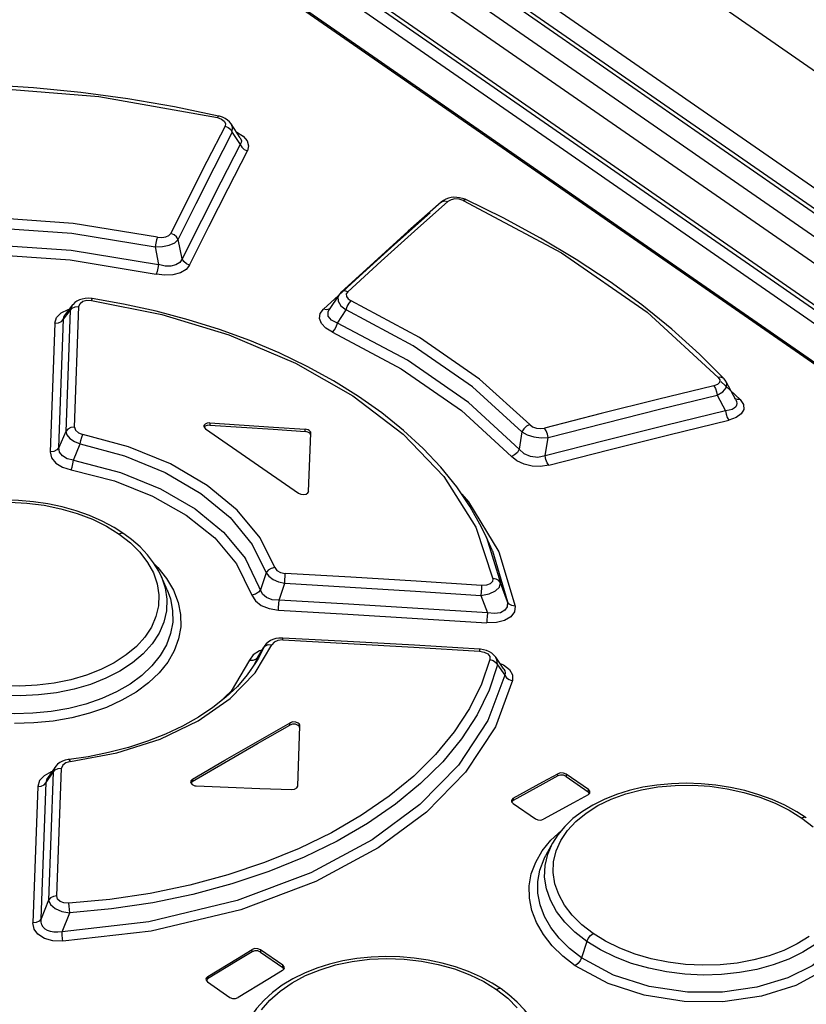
# Model space of a CAD drawing. Extents: x 0 to 594, y 0 to 420.
# Tile 38 of 51: x 486 to 491, y 150 to 157. Entities that reach past the tile are written whole.
import ezdxf

# ---------------------------------------------------------------- set-up
doc = ezdxf.new("R2010")
doc.units = 0
doc.header["$LTSCALE"] = 32.67
doc.layers.get('0').update_dxf_attribs({"linetype": 'CONTINUOUS'})

msp = doc.modelspace()

# ---------------------------------------------------------------- linework, layer by layer
at = {"color": 9, "linetype": 'CONTINUOUS'}
for p, q in [((478.8255, 165.1772), (540.9652, 122.0864)), ((477.956, 164.8092), (495.888, 152.3743)), ((478.1474, 164.8461), (540.3357, 121.7216)), ((495.744, 152.3105), (477.812, 164.7454)), ((495.659, 152.1867), (477.727, 164.6216)), ((495.388, 152.0601), (477.5222, 164.4491)), ((494.9378, 152.0019), (477.3782, 164.1786)), ((487.2194, 156.1824), (487.2733, 156.1004)), ((487.2489, 156.1843), (487.2511, 156.1836)), ((488.4623, 155.5092), (488.6896, 155.7114)), ((486.6926, 155.4029), (486.717, 155.2822)), ((486.8784, 155.3206), (486.8506, 155.4515)), ((488.0835, 155.1995), (487.9454, 155.0734)), ((487.9432, 155.0714), (487.8411, 154.9781)), ((486.0693, 154.9101), (486.1145, 154.968)), ((486.1145, 154.968), (486.0844, 154.1443)), ((486.1433, 154.1729), (486.1742, 154.9968)), ((487.8869, 154.982), (487.8807, 154.9776)), ((487.9368, 154.8812), (487.9947, 154.9726)), ((486.0097, 154.8812), (485.9777, 154.0053)), ((486.0365, 154.0337), (486.0693, 154.9101)), ((490.6815, 154.3624), (490.5504, 154.4837)), ((490.5249, 154.3905), (490.5818, 154.2847)), ((490.6481, 154.3665), (490.6437, 154.3703)), ((487.0666, 154.2023), (487.0659, 154.1869)), ((486.0844, 154.1443), (486.0365, 154.0337)), ((487.7151, 154.1436), (487.7158, 154.1591)), ((489.194, 154.141), (489.1753, 154.0224)), ((489.353, 153.9773), (489.372, 154.1026)), ((486.1376, 153.9478), (486.1829, 154.0585)), ((488.7841, 153.7152), (488.8303, 153.6645)), ((488.952, 153.421), (489.0485, 153.1115)), ((488.9924, 153.3288), (489.0958, 152.9824)), ((486.6888, 153.2382), (486.7107, 153.2169)), ((487.4508, 153.1793), (487.4112, 153.0646)), ((487.5379, 152.9926), (487.5772, 153.1091)), ((489.0958, 152.9824), (489.0485, 153.1115)), ((488.9145, 153.0264), (488.9587, 152.9065)), ((487.3745, 152.4974), (487.4887, 152.6896)), ((487.3939, 152.6047), (487.4322, 152.6697)), ((487.4322, 152.6697), (487.3975, 152.5987)), ((487.4215, 152.6526), (487.404, 152.6474)), ((487.4323, 152.6696), (487.4453, 152.6833)), ((487.4363, 152.6776), (487.4323, 152.6696)), ((487.3938, 152.6048), (487.3694, 152.5527)), ((487.3806, 152.5908), (487.3938, 152.6048)), ((487.3939, 152.6047), (487.398, 152.6132)), ((489.0283, 152.5516), (489.0769, 152.4822)), ((489.0451, 152.5616), (489.0692, 152.5518)), ((487.6123, 152.1425), (487.613, 152.1579)), ((486.0228, 150.9768), (486.0557, 151.8487)), ((485.9506, 151.7505), (485.9988, 151.8209)), ((485.9988, 151.8209), (485.9666, 150.9493)), ((485.9893, 151.8231), (485.9846, 151.8221)), ((489.4378, 151.7953), (489.4385, 151.8107)), ((489.4949, 151.8074), (489.4943, 151.792)), ((485.8938, 151.7227), (485.8594, 150.7932)), ((485.9155, 150.8206), (485.9506, 151.7505)), ((486.9476, 151.7723), (486.9469, 151.7569)), ((489.1351, 151.643), (489.1344, 151.6276)), ((489.646, 151.6868), (489.6467, 151.7022)), ((489.3324, 151.2852), (489.391, 151.3576)), ((485.9666, 150.9493), (485.9155, 150.8206)), ((486.0586, 150.733), (486.1117, 150.8614)), ((489.636, 150.6668), (489.6002, 150.5559)), ((487.3551, 150.5964), (487.3558, 150.6119)), ((487.4124, 150.6102), (487.4117, 150.5948)), ((487.5634, 150.4895), (487.5641, 150.505)), ((487.0517, 150.4275), (487.051, 150.4121))]:
    msp.add_line(p, q, dxfattribs=at)
at = {"color": 7, "linetype": 'CONTINUOUS'}
for p, q in [((478.0001, 164.8094), (495.9321, 152.3744)), ((495.4328, 152.0606), (477.567, 164.4497)), ((477.552, 164.3361), (495.2585, 152.0574)), ((477.3964, 164.179), (494.956, 152.0022)), ((487.1322, 156.2925), (487.1257, 156.2941)), ((487.2736, 156.1467), (487.2124, 156.24)), ((488.6928, 155.7342), (488.6752, 155.7279)), ((488.8067, 155.7264), (488.788, 155.733)), ((488.8119, 155.7241), (488.8067, 155.7264)), ((488.1866, 155.2985), (487.9611, 155.093)), ((487.9448, 155.0738), (487.8804, 154.9746)), ((486.1303, 155.0062), (486.0793, 154.9408)), ((490.6515, 154.3599), (490.5857, 154.4825)), ((490.6432, 154.3754), (490.6459, 154.3735)), ((487.0258, 154.1805), (487.0274, 154.1728)), ((487.0274, 154.1728), (487.0368, 154.1623)), ((487.0368, 154.1623), (487.6713, 153.7223)), ((487.74, 153.7352), (487.7548, 154.132)), ((487.7353, 153.7244), (487.7401, 153.7352)), ((487.7401, 153.7352), (487.7401, 153.7353)), ((488.9924, 153.3288), (488.9519, 153.4212)), ((488.9923, 153.3291), (488.9924, 153.3288)), ((486.7748, 153.0647), (486.7358, 153.1534)), ((487.424, 152.6568), (487.3981, 152.6133)), ((487.4364, 152.6777), (487.424, 152.6568)), ((487.4393, 152.6823), (487.4364, 152.6777)), ((488.9108, 152.6586), (488.9038, 152.6591)), ((487.3975, 152.5987), (487.3974, 152.5984)), ((489.0709, 152.5236), (489.0161, 152.6039)), ((487.3525, 152.5168), (487.3521, 152.5161)), ((487.6651, 151.7256), (487.6805, 152.1369)), ((486.0112, 151.8551), (485.9603, 151.7809)), ((486.1069, 151.9076), (486.1005, 151.9067)), ((489.4943, 151.792), (489.646, 151.6868)), ((489.6467, 151.7022), (489.4949, 151.8074)), ((486.9353, 151.7548), (486.9363, 151.748)), ((486.9363, 151.748), (486.9462, 151.7362)), ((486.9469, 151.7569), (486.9372, 151.7469)), ((487.6593, 151.7133), (487.6652, 151.7256)), ((487.6652, 151.7256), (487.6652, 151.7258)), ((489.6454, 151.6672), (489.6561, 151.6777)), ((489.6548, 151.6764), (489.646, 151.6868)), ((489.6561, 151.6777), (489.6577, 151.6839)), ((489.1228, 151.6261), (489.1238, 151.6195)), ((489.1238, 151.6195), (489.1338, 151.6078)), ((489.1344, 151.6276), (489.1249, 151.6182)), ((489.1338, 151.6078), (489.2855, 151.5025)), ((489.4032, 151.337), (489.3578, 151.2546)), ((487.4117, 150.5948), (487.5634, 150.4895)), ((487.5641, 150.505), (487.4124, 150.6102)), ((487.5627, 150.4684), (487.5735, 150.4797)), ((487.5725, 150.4786), (487.5634, 150.4895)), ((487.5735, 150.4797), (487.5751, 150.4862)), ((487.0393, 150.4095), (487.0403, 150.4027)), ((487.0403, 150.4027), (487.0503, 150.3907)), ((487.051, 150.4121), (487.0412, 150.4017)), ((487.0503, 150.3907), (487.202, 150.2855))]:
    msp.add_line(p, q, dxfattribs=at)
at = {"color": 9, "linetype": 'CONTINUOUS'}
for points in [[(484.6044, 156.4837), (485.4356, 156.4989), (486.3085, 156.4282), (487.1183, 156.2838)], [(487.1257, 156.2941), (487.1232, 156.2928), (487.1181, 156.2838)], [(487.1183, 156.2838), (487.1459, 156.2739), (487.1644, 156.2599), (487.1728, 156.2433), (487.1699, 156.2255)], [(487.1699, 156.2255), (487.0469, 155.9839), (486.9237, 155.7402), (486.8004, 155.4944)], [(487.1699, 156.2255), (487.1912, 156.2165), (487.2086, 156.2015), (487.2194, 156.1824)], [(487.2194, 156.1824), (487.2218, 156.2177), (487.2124, 156.24)], [(486.8506, 155.4515), (486.9737, 155.6973), (487.0966, 155.9409), (487.2194, 156.1824)], [(487.2511, 156.1836), (487.2936, 156.1576), (487.3212, 156.1258), (487.331, 156.0919), (487.3227, 156.0573)], [(487.2736, 156.1466), (487.2784, 156.1376), (487.2813, 156.1254), (487.2799, 156.1129), (487.2733, 156.1004)], [(487.2733, 156.1004), (487.1419, 155.8429), (487.0102, 155.583), (486.8784, 155.3206)], [(487.2733, 156.1004), (487.2837, 156.0818), (487.3009, 156.0666), (487.3227, 156.0573)], [(486.9287, 155.2779), (487.0602, 155.5402), (487.1916, 155.8), (487.3227, 156.0573)], [(488.6436, 155.7078), (488.6497, 155.7121), (488.6681, 155.7163), (488.6896, 155.7114)], [(488.7928, 155.7182), (488.7657, 155.7268), (488.737, 155.7287), (488.7105, 155.7234), (488.6896, 155.7114)], [(488.7928, 155.7182), (488.8042, 155.7246), (488.8119, 155.7241)], [(488.7928, 155.7182), (489.4626, 155.3617), (490.047, 154.9564), (490.5323, 154.512)], [(486.7094, 155.4694), (486.1358, 155.5627), (485.5047, 155.6059), (484.9475, 155.5916)], [(488.5676, 155.6332), (488.3257, 155.4179), (488.0835, 155.1995)], [(484.9559, 155.5248), (485.504, 155.5384), (486.1258, 155.4955), (486.6926, 155.4029)], [(486.7094, 155.4694), (486.7033, 155.451), (486.6973, 155.4275), (486.6926, 155.4029)], [(486.7094, 155.4694), (486.7392, 155.4665), (486.7666, 155.4703), (486.7878, 155.4801), (486.8004, 155.4944)], [(486.8506, 155.4515), (486.84, 155.4701), (486.8225, 155.4851), (486.8004, 155.4944)], [(488.0069, 155.0968), (488.2347, 155.3043), (488.4623, 155.5092)], [(484.9214, 155.4039), (485.5187, 155.4213), (486.1205, 155.3803), (486.717, 155.2821)], [(486.6926, 155.4029), (486.7432, 155.4039), (486.7899, 155.4134), (486.8272, 155.43), (486.8506, 155.4515)], [(484.9306, 155.3372), (485.5201, 155.3538), (486.1132, 155.3128), (486.6994, 155.2159)], [(486.717, 155.2821), (486.7123, 155.2575), (486.7063, 155.234), (486.6994, 155.2159)], [(486.9287, 155.2779), (486.9043, 155.2477), (486.8657, 155.225), (486.8152, 155.2114), (486.7585, 155.2084), (486.6994, 155.2159)], [(486.8784, 155.3206), (486.8614, 155.2956), (486.8349, 155.279), (486.7999, 155.2707), (486.7608, 155.2716), (486.717, 155.2822)], [(486.9286, 155.2778), (486.9071, 155.2867), (486.8894, 155.3016), (486.8784, 155.3206)], [(487.9448, 155.0738), (487.9391, 155.0609), (487.941, 155.0315), (487.9603, 155.0008), (487.9947, 154.9726)], [(488.0069, 155.0968), (487.9861, 155.1016), (487.9678, 155.0977), (487.9611, 155.093)], [(488.0069, 155.0968), (487.9967, 155.0812), (487.9975, 155.064), (488.0094, 155.0474), (488.0303, 155.0338)], [(486.1303, 155.0061), (486.1252, 154.9988), (486.1145, 154.968)], [(486.1742, 154.9968), (486.1819, 155.017), (486.2011, 155.0312), (486.2281, 155.0382), (486.2601, 155.0374)], [(486.2601, 155.0374), (486.2634, 155.0474), (486.265, 155.0493)], [(486.2601, 155.0374), (486.7384, 154.9412), (487.1962, 154.8022), (487.6493, 154.6102), (488.0404, 154.3872), (488.3846, 154.1251), (488.6605, 153.8368), (488.8793, 153.4924), (488.996, 153.1401)], [(487.9947, 154.9726), (488.0032, 154.9959), (488.0158, 155.0176), (488.0304, 155.0337)], [(489.2468, 154.1902), (488.904, 154.5013), (488.4956, 154.7844), (488.0303, 155.0338)], [(486.0097, 154.8812), (486.0218, 154.9214), (486.0528, 154.9535)], [(486.0528, 154.9535), (486.1008, 154.9759), (486.1076, 154.9771)], [(486.0693, 154.9101), (486.0712, 154.9255), (486.078, 154.939), (486.0793, 154.9408)], [(486.1145, 154.968), (486.1282, 154.984), (486.1491, 154.9942), (486.1742, 154.9968)], [(487.9017, 154.8199), (487.8565, 154.8471), (487.8266, 154.8791), (487.8137, 154.9138), (487.8188, 154.9479), (487.8411, 154.9781)], [(487.8807, 154.9776), (487.8625, 154.9734), (487.8412, 154.9783)], [(487.9368, 154.8812), (487.8953, 154.902), (487.8739, 154.9295), (487.8733, 154.9598), (487.8804, 154.9746)], [(489.194, 154.141), (488.856, 154.4474), (488.4532, 154.7267), (487.9947, 154.9726)], [(486.0098, 154.8814), (486.0341, 154.8837), (486.0551, 154.8938), (486.0693, 154.9101)], [(487.9017, 154.8199), (487.9158, 154.8359), (487.9282, 154.8576), (487.9368, 154.8812)], [(489.1753, 154.0224), (488.8292, 154.3407), (488.4132, 154.6291), (487.9368, 154.8812)], [(487.9017, 154.8199), (488.3711, 154.5713), (488.7811, 154.287), (489.1223, 153.9735)], [(490.5323, 154.512), (490.5421, 154.4947), (490.5399, 154.4784), (490.5264, 154.4646), (490.5018, 154.4547)], [(490.5249, 154.3905), (490.5638, 154.4138), (490.5864, 154.4417), (490.5901, 154.4705), (490.5857, 154.4825)], [(490.5697, 154.5046), (490.5656, 154.5081), (490.5508, 154.5136), (490.5322, 154.5121)], [(490.5018, 154.4547), (490.1177, 154.3612), (489.7331, 154.2652), (489.3483, 154.1666)], [(490.5018, 154.4547), (490.5128, 154.4375), (490.521, 154.415), (490.5249, 154.3905)], [(489.372, 154.1026), (489.7567, 154.2011), (490.141, 154.2971), (490.5249, 154.3905)], [(490.6515, 154.3599), (490.6563, 154.3487), (490.6586, 154.3354), (490.6568, 154.3231), (490.6509, 154.3121), (490.6407, 154.3024), (490.626, 154.2943), (490.6065, 154.2882), (490.5818, 154.2847)], [(490.6815, 154.3624), (490.7032, 154.3279), (490.7055, 154.2944), (490.6888, 154.2635), (490.6551, 154.2385), (490.605, 154.2204)], [(490.6815, 154.3624), (490.6631, 154.361), (490.6481, 154.3665)], [(490.5818, 154.2847), (490.1726, 154.1852), (489.763, 154.0827), (489.353, 153.9773)], [(490.5818, 154.2847), (490.5856, 154.2609), (490.5937, 154.2382), (490.6049, 154.2204)], [(489.3766, 153.9134), (489.7865, 154.0186), (490.1959, 154.121), (490.605, 154.2204)], [(486.1433, 154.1729), (486.1192, 154.1704), (486.0984, 154.1604), (486.0844, 154.1443)], [(486.0844, 154.1443), (486.092, 154.1197), (486.1125, 154.0957), (486.1437, 154.0747), (486.1829, 154.0585)], [(486.1433, 154.1729), (486.1497, 154.1522), (486.1706, 154.1343), (486.1997, 154.1239)], [(489.2468, 154.1902), (489.2251, 154.1795), (489.2063, 154.1621), (489.194, 154.141)], [(489.194, 154.141), (489.2295, 154.1208), (489.2749, 154.1068), (489.3245, 154.1004), (489.372, 154.1026)], [(489.2468, 154.1902), (489.2666, 154.1756), (489.2926, 154.1661), (489.3212, 154.1631), (489.3483, 154.1666)], [(489.372, 154.1026), (489.3679, 154.1263), (489.3596, 154.1488), (489.3483, 154.1666)], [(486.1829, 154.0585), (486.1872, 154.0823), (486.1931, 154.1054), (486.1996, 154.1239)], [(487.5085, 153.2163), (487.409, 153.4175), (487.2536, 153.6061), (487.0476, 153.7762), (486.7976, 153.9223), (486.5119, 154.0396), (486.1997, 154.1239)], [(486.0365, 154.0337), (486.023, 154.0181), (486.0024, 154.0079), (485.9777, 154.0052)], [(485.9777, 154.0053), (485.9874, 153.9642), (486.0168, 153.9285), (486.0627, 153.9005), (486.122, 153.8822)], [(486.1376, 153.9478), (486.0937, 153.9576), (486.0609, 153.9766), (486.0414, 154.0026), (486.0365, 154.0337)], [(486.1829, 154.0585), (486.4844, 153.9768), (486.7613, 153.8632), (487.004, 153.7213), (487.204, 153.5562), (487.3546, 153.3734), (487.4508, 153.1793)], [(489.1753, 154.0224), (489.1629, 154.0014), (489.1441, 153.9841), (489.1223, 153.9735)], [(489.353, 153.9773), (489.3027, 153.9671), (489.2529, 153.9721), (489.2089, 153.991), (489.1753, 154.0224)], [(486.122, 153.8822), (486.128, 153.9006), (486.1335, 153.9237), (486.1376, 153.9478)], [(486.1376, 153.9478), (486.4579, 153.8641), (486.7305, 153.7531), (486.967, 153.6155), (487.1606, 153.4564), (487.3087, 153.278)], [(489.3766, 153.9134), (489.321, 153.905), (489.2634, 153.9076), (489.208, 153.9208), (489.1598, 153.9433), (489.1223, 153.9735)], [(489.3768, 153.9134), (489.3658, 153.9306), (489.3574, 153.953), (489.353, 153.9773)], [(486.122, 153.8822), (486.4159, 153.8064), (486.6762, 153.7028), (486.904, 153.574), (487.0995, 153.4179), (487.2491, 153.2418), (487.3533, 153.0283)], [(485.6997, 153.6616), (485.8185, 153.6558), (485.9366, 153.6408), (486.0514, 153.6172), (486.1617, 153.585), (486.2662, 153.5447), (486.3621, 153.4975), (486.4479, 153.4443)], [(488.8303, 153.6645), (489.0354, 153.3223), (489.1484, 152.9532)], [(486.4479, 153.4443), (486.5244, 153.3849), (486.5894, 153.3204), (486.6425, 153.2512), (486.6822, 153.1793), (486.7078, 153.1054), (486.7194, 153.0302), (486.7165, 152.9556), (486.6993, 152.8823), (486.6677, 152.8103), (486.6225, 152.7417), (486.5657, 152.6788), (486.4967, 152.6204), (486.415, 152.5668), (486.3239, 152.5202), (486.2252, 152.4813), (486.119, 152.4503), (486.0059, 152.4274), (485.889, 152.4133), (485.771, 152.4083), (485.6521, 152.4125)], [(486.4793, 153.4468), (486.4649, 153.4501), (486.4479, 153.4443)], [(487.5379, 152.9926), (487.4914, 152.9965), (487.4531, 153.011), (487.4257, 153.0343), (487.3087, 153.278)], [(486.7107, 153.2169), (486.7714, 153.1407), (486.8182, 153.0607), (486.8501, 152.9785), (486.8666, 152.8954), (486.8678, 152.8122), (486.8535, 152.7296), (486.8237, 152.6487), (486.7791, 152.5709), (486.7205, 152.4974), (486.6484, 152.4291), (486.5635, 152.3666), (486.4674, 152.3108), (486.3616, 152.2626), (486.2471, 152.2226), (486.1252, 152.1913), (485.9977, 152.1692), (485.8668, 152.1566), (485.7345, 152.1538)], [(487.5085, 153.2163), (487.4846, 153.2101), (487.4642, 153.1971), (487.4508, 153.1793)], [(487.5085, 153.2163), (487.5225, 153.1967), (487.5486, 153.1823), (487.5807, 153.1761)], [(486.7358, 153.1534), (486.7615, 153.0785), (486.7738, 152.9993), (486.7709, 152.9205), (486.7528, 152.843), (486.7198, 152.7676), (486.6728, 152.6956), (486.6124, 152.6284), (486.5392, 152.5663), (486.4539, 152.5102), (486.3579, 152.4609), (486.2529, 152.4194), (486.1404, 152.3865), (486.0219, 152.3625), (485.8989, 152.3476), (485.7737, 152.3423), (485.6484, 152.3467), (485.5244, 152.3606), (485.4031, 152.384), (485.2863, 152.4166), (485.176, 152.4579), (485.0738, 152.5073), (484.981, 152.5645)], [(487.4508, 153.1793), (487.4683, 153.1561), (487.4972, 153.1355), (487.5346, 153.1193), (487.5772, 153.1091)], [(487.5772, 153.1091), (487.5786, 153.1332), (487.5798, 153.1568), (487.5807, 153.1761)], [(488.9185, 153.0937), (488.4727, 153.1226), (488.0268, 153.15), (487.5807, 153.1761)], [(488.996, 153.1401), (488.9928, 153.1202), (488.9772, 153.1049), (488.9517, 153.0956), (488.9185, 153.0937)], [(489.0485, 153.1115), (489.0372, 153.1267), (489.0189, 153.1368), (488.996, 153.1402)], [(486.7748, 153.0647), (486.7976, 153.0016), (486.8127, 152.9227), (486.8133, 152.8437), (486.7992, 152.7656), (486.7706, 152.6891), (486.7279, 152.6154), (486.6719, 152.5457), (486.6031, 152.4809), (486.5222, 152.4217), (486.4306, 152.3687), (486.3296, 152.3228), (486.2209, 152.285), (486.1055, 152.2554), (485.9847, 152.2345), (485.8606, 152.2225), (485.7349, 152.2197), (485.6093, 152.2263), (485.4855, 152.2421), (485.3648, 152.2668), (485.2488, 152.3004), (485.139, 152.3424), (485.0369, 152.3924), (484.9441, 152.4499)], [(487.4111, 153.0646), (487.3976, 153.047), (487.3773, 153.0342), (487.3533, 153.0283)], [(487.5772, 153.1091), (488.0231, 153.0829), (488.4688, 153.0553), (488.9145, 153.0264)], [(488.9145, 153.0264), (488.9694, 153.037), (489.0139, 153.057), (489.0415, 153.0831), (489.0485, 153.1115)], [(488.9185, 153.0937), (488.9176, 153.0751), (488.9162, 153.0514), (488.9145, 153.0264)], [(487.3533, 153.0283), (487.3767, 152.989), (487.4173, 152.9575), (487.4711, 152.9359), (487.5347, 152.9257)], [(487.5345, 152.9257), (487.5353, 152.9443), (487.5365, 152.9678), (487.5379, 152.9926)], [(488.9587, 152.9065), (488.4852, 152.9368), (488.0116, 152.9655), (487.5379, 152.9926)], [(487.5347, 152.9257), (488.0081, 152.8984), (488.4813, 152.8696), (488.9544, 152.8392)], [(489.1484, 152.9532), (489.144, 152.9135), (489.1191, 152.88), (489.0756, 152.8548), (489.0195, 152.841), (488.9544, 152.8392)], [(489.0958, 152.9824), (489.0941, 152.949), (489.0773, 152.9243), (489.0467, 152.9078), (489.0066, 152.9018), (488.9587, 152.9065)], [(489.1484, 152.9531), (489.126, 152.9566), (489.1076, 152.9668), (489.0958, 152.9824)], [(488.9587, 152.9065), (488.957, 152.8822), (488.9556, 152.8585), (488.9547, 152.8392)], [(487.563, 152.7222), (487.5305, 152.7194), (487.5038, 152.7077), (487.4887, 152.6896)], [(487.563, 152.7222), (487.5634, 152.7331), (487.5633, 152.7354)], [(487.563, 152.7222), (488.0101, 152.6983), (488.457, 152.6731), (488.9038, 152.6464)], [(487.4453, 152.6833), (487.4651, 152.6905), (487.4887, 152.6898)], [(488.9038, 152.6591), (488.904, 152.6571), (488.9038, 152.6464)], [(488.9754, 152.5898), (488.9182, 152.4209), (488.8368, 152.2554), (488.7322, 152.095), (488.6054, 151.941), (488.4573, 151.7945), (488.2889, 151.6563), (488.1013, 151.5272), (487.8958, 151.4082), (487.6742, 151.3003), (487.4386, 151.2044), (487.19, 151.1211), (486.9298, 151.051), (486.6605, 150.9948), (486.3848, 150.9532), (486.1057, 150.9267)], [(487.3372, 152.584), (487.2128, 152.3738), (487.1309, 152.296)], [(487.404, 152.6474), (487.3625, 152.6203), (487.3372, 152.584)], [(487.3372, 152.584), (487.3606, 152.5835), (487.3806, 152.5908)], [(488.9038, 152.6464), (488.9365, 152.6401), (488.9606, 152.6274), (488.9741, 152.61), (488.9754, 152.5898)], [(488.9754, 152.5898), (488.9982, 152.5827), (489.0168, 152.5693), (489.0283, 152.5516)], [(489.0283, 152.5516), (489.0233, 152.591), (489.0162, 152.6038)], [(489.0283, 152.5516), (488.9703, 152.38), (488.888, 152.212), (488.7821, 152.049), (488.6536, 151.8925), (488.5034, 151.7437), (488.3326, 151.6031), (488.1421, 151.4718), (487.9336, 151.3509), (487.7085, 151.2411), (487.4688, 151.1436), (487.2159, 151.0588), (486.9511, 150.9875), (486.6769, 150.9304), (486.3964, 150.8882), (486.1117, 150.8614)], [(489.0692, 152.5518), (489.108, 152.5211), (489.1288, 152.4847), (489.1297, 152.4449)], [(489.0709, 152.5236), (489.0771, 152.5115), (489.0797, 152.4972), (489.0769, 152.4822)], [(489.0769, 152.4822), (488.9622, 152.1734), (488.7623, 151.8695), (488.4987, 151.6005), (488.1734, 151.3605), (487.7542, 151.1351), (487.2517, 150.9451), (486.6503, 150.8016), (486.0586, 150.733)], [(486.1157, 151.894), (486.4332, 151.952), (486.7269, 152.0451), (486.9871, 152.1699), (487.2053, 152.3223), (487.3745, 152.4974)], [(489.0769, 152.4822), (489.0882, 152.4648), (489.1066, 152.4516), (489.1296, 152.4445)], [(489.1297, 152.4449), (489.0133, 152.1299), (488.8103, 151.8209), (488.5429, 151.5479), (488.2131, 151.3045), (487.7881, 151.0758), (487.2785, 150.8831), (486.6667, 150.7372), (486.0637, 150.6677)], [(486.0112, 151.8551), (486.0083, 151.8505), (485.9988, 151.8209)], [(485.9988, 151.8209), (486.0119, 151.8359), (486.0318, 151.8457), (486.0557, 151.8487)], [(486.1157, 151.894), (486.0849, 151.8855), (486.0634, 151.8691), (486.0557, 151.8487)], [(486.1155, 151.8939), (486.1103, 151.9053), (486.1069, 151.9076)], [(485.9846, 151.8221), (485.937, 151.797), (485.9058, 151.7631), (485.8938, 151.7227)], [(485.9506, 151.7505), (485.9581, 151.7774), (485.9603, 151.7809)], [(485.8938, 151.7228), (485.9171, 151.7256), (485.9371, 151.7353), (485.9506, 151.7505)], [(489.6785, 150.7211), (489.602, 150.7805), (489.537, 150.8452), (489.4839, 150.9145), (489.4443, 150.9866), (489.4186, 151.0607), (489.407, 151.136), (489.4099, 151.2106), (489.427, 151.2836), (489.4586, 151.3549), (489.504, 151.4228), (489.5616, 151.4852), (489.6308, 151.5419), (489.712, 151.5928), (489.8031, 151.6368), (489.9017, 151.6727), (490.008, 151.7006), (490.1209, 151.72), (490.2378, 151.7305), (490.3556, 151.732), (490.4741, 151.7244), (490.5919, 151.708), (490.7065, 151.6831), (490.8165, 151.6499), (490.9207, 151.609), (491.0164, 151.5615), (491.1022, 151.5081)], [(491.1324, 151.5101), (491.1187, 151.5134), (491.1022, 151.5081)], [(491.1022, 151.5081), (491.1786, 151.4489)], [(489.391, 151.3576), (489.463, 151.4242), (489.4661, 151.4264)], [(489.636, 150.6668), (489.5543, 150.7303), (489.4858, 150.7986), (489.4302, 150.8713), (489.3882, 150.9476), (489.361, 151.0262), (489.3488, 151.1056), (489.3518, 151.1844), (489.3699, 151.2616), (489.4031, 151.337)], [(489.5579, 150.5016), (489.4738, 150.5666), (489.4006, 150.638), (489.3399, 150.7146), (489.2931, 150.795), (489.2613, 150.8778), (489.2448, 150.9614), (489.2436, 151.0449), (489.2579, 151.1274), (489.2877, 151.208), (489.3324, 151.2852)], [(489.6002, 150.5559), (489.5183, 150.6194), (489.4482, 150.6883), (489.3909, 150.7615), (489.3471, 150.8379), (489.3176, 150.9164), (489.3025, 150.9958), (489.302, 151.075), (489.316, 151.153), (489.3447, 151.2291), (489.3578, 151.2546)], [(491.3484, 151.2938), (491.4516, 151.1597), (491.51, 151.0173), (491.521, 150.878), (491.4783, 150.7221), (491.3823, 150.5823), (491.2411, 150.4632), (491.0618, 150.3675), (490.828, 150.2935), (490.5624, 150.2548), (490.2996, 150.257), (490.0272, 150.2998), (489.7813, 150.38), (489.5579, 150.5016)], [(491.4304, 151.1249), (491.4595, 151.0359), (491.4664, 150.8984), (491.4177, 150.7464), (491.3184, 150.614), (491.1731, 150.5011), (491.0062, 150.4182), (490.7948, 150.3548), (490.5612, 150.3217), (490.3233, 150.322), (490.0612, 150.3606), (489.8179, 150.438), (489.6002, 150.5559)], [(491.4148, 151.1455), (491.4271, 151.0678), (491.4244, 150.9907), (491.4064, 150.9151), (491.3737, 150.8417), (491.3268, 150.7718), (491.2665, 150.7067), (491.1934, 150.6469), (491.1082, 150.5931), (491.0123, 150.546), (490.9073, 150.5069), (490.795, 150.4762), (490.6766, 150.4543), (490.5537, 150.4414), (490.4286, 150.438), (490.3034, 150.444), (490.1795, 150.4594), (490.0582, 150.4839), (489.9413, 150.5175), (489.8309, 150.5595), (489.7288, 150.6094), (489.636, 150.6668)], [(486.0228, 150.9768), (485.9997, 150.9739), (485.98, 150.9643), (485.9666, 150.9493)], [(486.1057, 150.9267), (486.0721, 150.929), (486.0456, 150.9393), (486.0285, 150.9557), (486.0228, 150.9768)], [(485.9666, 150.9493), (485.9795, 150.919), (486.0115, 150.8919), (486.0578, 150.8717), (486.1117, 150.8614)], [(486.1117, 150.8614), (486.1104, 150.8847), (486.1083, 150.9076), (486.1057, 150.9267)], [(485.9155, 150.8206), (485.9026, 150.806), (485.883, 150.7963), (485.8594, 150.7932)], [(486.0637, 150.6677), (485.9965, 150.671), (485.9393, 150.6874), (485.8946, 150.7156), (485.8677, 150.7517), (485.8594, 150.7932)], [(486.0586, 150.733), (486.0294, 150.7294), (486.0034, 150.7299), (485.9805, 150.734), (485.9608, 150.7412), (485.9443, 150.7513), (485.931, 150.7642), (485.9214, 150.78), (485.9159, 150.7988), (485.9155, 150.8206)], [(486.0637, 150.6677), (486.0615, 150.6863), (486.0597, 150.7091), (486.0586, 150.733)], [(489.636, 150.6668), (489.6458, 150.6879), (489.6607, 150.7071), (489.6785, 150.7211)], [(491.1517, 150.7014), (491.0701, 150.6502), (490.979, 150.6059), (490.8803, 150.5693), (490.7742, 150.5405), (490.6612, 150.5198), (490.5444, 150.5077), (490.4266, 150.5047), (490.3079, 150.5106), (490.1898, 150.5254), (490.075, 150.5488), (489.9647, 150.5808), (489.8603, 150.6208), (489.7642, 150.6679), (489.6785, 150.7211)], [(487.4191, 150.2009), (487.4762, 150.2672), (487.5457, 150.3287), (487.6275, 150.3848), (487.7188, 150.4337), (487.8177, 150.4743), (487.924, 150.5067), (488.0371, 150.5305), (488.1541, 150.5452), (488.272, 150.5504), (488.3908, 150.5462), (488.5088, 150.5327), (488.6238, 150.5103), (488.7341, 150.4791), (488.8385, 150.4395), (488.9345, 150.3927), (489.0203, 150.3396)], [(489.6002, 150.5559), (489.5904, 150.5347), (489.5756, 150.5156), (489.5579, 150.5016)], [(489.0516, 150.3436), (489.0377, 150.346), (489.0203, 150.3396)], [(489.0203, 150.3396), (489.0967, 150.2801), (489.1618, 150.2152)]]:
    msp.add_lwpolyline(points, dxfattribs=at)
at = {"color": 7, "linetype": 'CONTINUOUS'}
for points in [[(487.1257, 156.2941), (486.8263, 156.3565), (486.508, 156.4114), (486.1872, 156.455), (485.8649, 156.4869), (485.5421, 156.5071), (485.2199, 156.5152), (484.8993, 156.5112)], [(487.2123, 156.2401), (487.2112, 156.2417), (487.2002, 156.2551), (487.1866, 156.267), (487.1706, 156.2773), (487.1524, 156.2859), (487.1322, 156.2925)], [(488.788, 155.733), (488.7689, 155.7376), (488.7496, 155.7399), (488.7303, 155.7402), (488.7112, 155.7383), (488.6928, 155.7342)], [(488.6436, 155.7078), (488.4194, 155.5082), (488.1866, 155.2985)], [(488.6752, 155.7279), (488.6591, 155.7193), (488.6436, 155.7078)], [(490.5697, 154.5046), (490.4044, 154.6712), (490.2156, 154.8415), (490.0122, 155.0062), (489.7947, 155.165), (489.5639, 155.3172), (489.3205, 155.4624), (489.0655, 155.6001), (488.8119, 155.7241)], [(487.9611, 155.093), (487.9493, 155.0802), (487.9448, 155.0739)], [(486.265, 155.0493), (486.2578, 155.0502), (486.2364, 155.0514), (486.2154, 155.0502), (486.1954, 155.0465), (486.177, 155.0404), (486.1604, 155.0322), (486.1459, 155.0221), (486.1336, 155.0102), (486.1302, 155.0061)], [(488.952, 153.421), (488.9188, 153.4918), (488.8416, 153.6305), (488.7492, 153.7666), (488.6421, 153.8993), (488.521, 154.0278), (488.3865, 154.1514), (488.2394, 154.2697), (488.0803, 154.382), (487.91, 154.488), (487.7293, 154.5871), (487.539, 154.6788), (487.3399, 154.7628), (487.1331, 154.8386), (486.9196, 154.9057), (486.7006, 154.9638), (486.4772, 155.0125), (486.265, 155.0493)], [(490.5856, 154.4826), (490.5829, 154.4873), (490.5719, 154.5021), (490.5697, 154.5046)], [(487.0666, 154.2023), (487.0482, 154.2008), (487.0339, 154.1943), (487.0264, 154.1842), (487.0258, 154.1805)], [(487.0666, 154.2023), (487.4994, 154.1738), (487.7158, 154.1591)], [(487.0659, 154.1869), (487.0476, 154.1854), (487.0332, 154.1789), (487.0281, 154.172)], [(487.0659, 154.1869), (487.4988, 154.1584), (487.7151, 154.1436)], [(487.7431, 154.1346), (487.735, 154.139), (487.7254, 154.1421), (487.7151, 154.1436)], [(487.7438, 154.15), (487.7356, 154.1544), (487.7261, 154.1575), (487.7158, 154.1591)], [(487.7541, 154.1166), (487.753, 154.123), (487.7492, 154.1291), (487.7431, 154.1346)], [(487.7548, 154.132), (487.7537, 154.1384), (487.7499, 154.1445), (487.7438, 154.15)], [(487.6713, 153.7223), (487.6871, 153.7153), (487.7056, 153.7132), (487.7229, 153.7165), (487.7353, 153.7244)], [(486.4793, 153.4468), (486.4149, 153.4881), (486.3333, 153.5318), (486.2465, 153.57), (486.1554, 153.6026), (486.0607, 153.6293), (485.963, 153.65), (485.8632, 153.6646), (485.7619, 153.673), (485.6603, 153.675), (485.5594, 153.6704), (485.4602, 153.6594), (485.3638, 153.6421), (485.2708, 153.6187), (485.1821, 153.5892), (485.0985, 153.5538), (485.0207, 153.5128), (484.9494, 153.4666), (484.8856, 153.4156), (484.8302, 153.3605), (484.7837, 153.302), (484.7514, 153.2502)], [(486.5907, 153.3561), (486.5333, 153.4066), (486.4793, 153.4468)], [(486.7358, 153.1534), (486.7177, 153.1906), (486.683, 153.2477), (486.6406, 153.3029), (486.5907, 153.3561)], [(487.4789, 152.7178), (487.4631, 152.7076), (487.4499, 152.6956), (487.4393, 152.6823)], [(487.5633, 152.7354), (487.5572, 152.7356), (487.5363, 152.7348), (487.5159, 152.7316), (487.4966, 152.7258), (487.4789, 152.7178)], [(488.9038, 152.6591), (488.4616, 152.6857), (488.0045, 152.7117), (487.5633, 152.7354)], [(489.0162, 152.6037), (489.0144, 152.6062), (489.0029, 152.6195), (488.9888, 152.6313), (488.9721, 152.6413), (488.9533, 152.6494), (488.9327, 152.6552), (488.9108, 152.6586)], [(487.3974, 152.5984), (487.3785, 152.5658), (487.3218, 152.4843), (487.2541, 152.406), (487.1756, 152.3314), (487.0869, 152.2611), (486.9885, 152.1955), (486.8809, 152.1351), (486.765, 152.0803), (486.6415, 152.0316), (486.5115, 151.9896), (486.376, 151.9544), (486.236, 151.9264), (486.1069, 151.9076)], [(486.9469, 151.7569), (487.1688, 151.8867), (487.3906, 152.0153), (487.6123, 152.1425)], [(486.9476, 151.7723), (487.1695, 151.9021), (487.3913, 152.0307), (487.613, 152.1579)], [(487.6688, 152.1399), (487.6511, 152.1472), (487.6305, 152.1482), (487.6123, 152.1425)], [(487.6695, 152.1553), (487.6518, 152.1627), (487.6312, 152.1636), (487.613, 152.1579)], [(487.6799, 152.1215), (487.6787, 152.1281), (487.675, 152.1344), (487.6688, 152.1399)], [(487.6805, 152.1369), (487.6794, 152.1435), (487.6757, 152.1498), (487.6695, 152.1553)], [(486.1005, 151.9067), (486.08, 151.9022), (486.061, 151.8953), (486.0437, 151.886), (486.0287, 151.8748), (486.0161, 151.8618), (486.0112, 151.8551)], [(489.4378, 151.7953), (489.3367, 151.7396), (489.1344, 151.6276)], [(489.1351, 151.643), (489.3374, 151.7551), (489.4385, 151.8107)], [(489.4943, 151.792), (489.4766, 151.7994), (489.4559, 151.8006), (489.4378, 151.7953)], [(489.4949, 151.8074), (489.4772, 151.8149), (489.4567, 151.8161), (489.4385, 151.8107)], [(486.9476, 151.7723), (486.9368, 151.7612), (486.9353, 151.7548)], [(486.9462, 151.7362), (486.9544, 151.7318), (486.9639, 151.7289), (486.9742, 151.7276)], [(486.9742, 151.7276), (487.1909, 151.7197), (487.4076, 151.7106), (487.6243, 151.7021)], [(487.6243, 151.7021), (487.6444, 151.7046), (487.6593, 151.7133)], [(491.1324, 151.5101), (491.068, 151.5514), (490.9863, 151.5955), (490.8995, 151.6341), (490.8083, 151.6674), (490.7134, 151.6949), (490.6156, 151.7166), (490.5158, 151.7324), (490.4146, 151.742), (490.3133, 151.7453), (490.2127, 151.7423), (490.1141, 151.733), (490.0182, 151.7176), (489.9258, 151.6962), (489.8377, 151.6688), (489.7545, 151.6356), (489.6769, 151.5968), (489.6057, 151.5528), (489.5418, 151.504), (489.4863, 151.4509), (489.4396, 151.3943), (489.4032, 151.337)], [(489.1351, 151.643), (489.1243, 151.6323), (489.1228, 151.6261)], [(489.6454, 151.6672), (489.5443, 151.6116), (489.342, 151.4995)], [(489.6577, 151.6839), (489.6566, 151.6905), (489.6467, 151.7022)], [(489.2855, 151.5025), (489.3032, 151.4951), (489.3238, 151.494), (489.342, 151.4995)], [(487.3551, 150.5964), (487.2537, 150.5353), (487.051, 150.4121)], [(487.0517, 150.4275), (487.2544, 150.5507), (487.3558, 150.6119)], [(487.4117, 150.5948), (487.394, 150.602), (487.3733, 150.6026), (487.3551, 150.5964)], [(487.4124, 150.6102), (487.3946, 150.6174), (487.3741, 150.6181), (487.3558, 150.6119)], [(489.0528, 150.3428), (488.9909, 150.3825), (488.9122, 150.4248), (488.8287, 150.4618), (488.7409, 150.4933), (488.6497, 150.5193), (488.5556, 150.5394), (488.4593, 150.5538), (488.3616, 150.5621), (488.2632, 150.5644), (488.1652, 150.5604), (488.0685, 150.5503), (487.974, 150.5342), (487.8825, 150.5122), (487.7946, 150.4845), (487.7111, 150.451), (487.6329, 150.4121), (487.5604, 150.3682), (487.4945, 150.3197), (487.4359, 150.267), (487.3854, 150.2108), (487.3433, 150.1517), (487.3264, 150.1229)], [(487.5751, 150.4862), (487.574, 150.493), (487.5641, 150.505)], [(487.5627, 150.4684), (487.4613, 150.4072), (487.2586, 150.284)], [(487.0517, 150.4275), (487.0409, 150.4161), (487.0393, 150.4095)], [(489.1623, 150.2535), (489.1057, 150.3033), (489.0528, 150.3428)], [(487.202, 150.2855), (487.2198, 150.2783), (487.2403, 150.2777), (487.2586, 150.284)], [(489.3081, 150.0498), (489.2886, 150.0896), (489.2539, 150.1462), (489.2118, 150.201), (489.1623, 150.2535)]]:
    msp.add_lwpolyline(points, dxfattribs=at)

doc.saveas('drawing.dxf')
